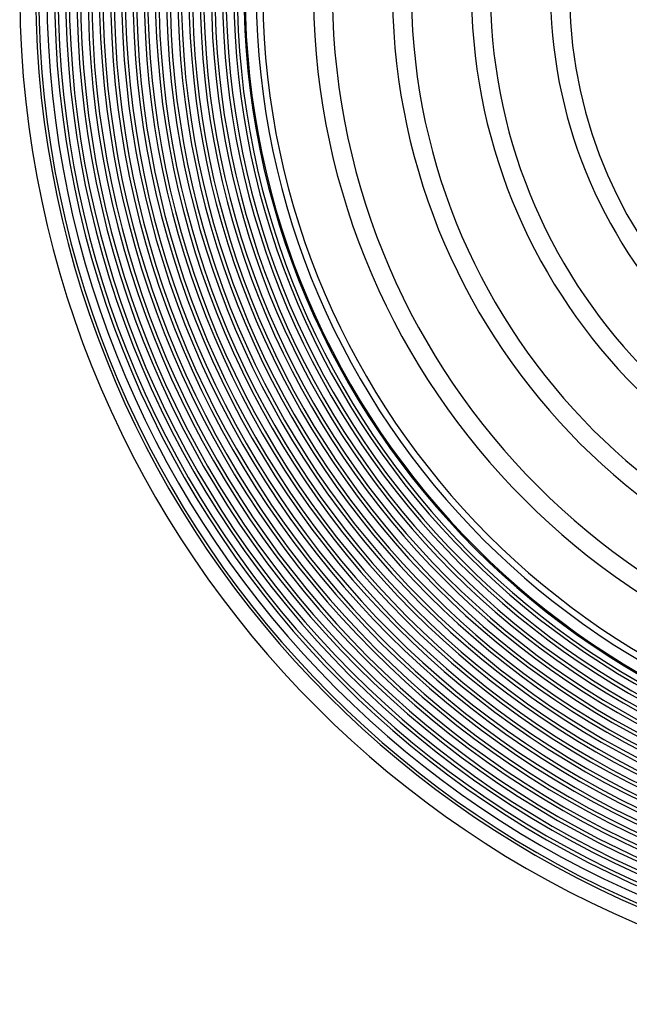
# Model space of a CAD drawing. Header units: millimetres. Extents: x -258 to 258, y -258 to 258.
# Tile 1 of 71: x -215 to -86, y -215 to -6. Entities that reach past the tile are written whole.
import ezdxf

# ---------------------------------------------------------------- set-up
doc = ezdxf.new("R2010")
doc.units = ezdxf.units.MM
doc.layers.add('HIDDEN', color=7, linetype='Continuous')
doc.layers.add('THICK', color=7, linetype='Continuous')

msp = doc.modelspace()

# ---------------------------------------------------------------- linework, layer by layer
at = {"layer": 'HIDDEN'}
for radius, start, end in [(207.62, 180, 0), (205.25, 180, 0), (202.88, 180, 0), (200.5, 180, 0), (198.12, 180, 0), (195.75, 180, 0), (193.38, 180, 0), (191, 180, 0), (211, 180.3748, 269.6252), (188.62, 180.1102, 269.8898), (186.25, 180.1746, 269.8254), (183.88, 180.222, 269.778), (181.5, 180.2619, 269.7381), (179.12, 180.2973, 269.7027), (176.75, 180.3298, 269.6702), (174.38, 180.3601, 269.6399), (172, 180.3889, 269.6111), (169.62, 180.4164, 269.5836), (167.25, 180.4429, 269.5571), (164.88, 180.4687, 269.5313)]:
    msp.add_arc((0, 0), radius, start, end, dxfattribs=at)
at = {"layer": 'THICK'}
for radius, start, end in [(187.88, 180, 0), (185.5, 180, 0), (183.12, 180, 0), (180.75, 180, 0), (178.38, 180, 0), (176, 180, 0), (173.62, 180, 0), (171.25, 180, 0), (168.88, 180, 0), (167.5, 180, 0), (215, 180.5323, 269.4677), (211.62, 180.3553, 269.6447), (209.25, 180.343, 269.657), (206.88, 180.329, 269.671), (204.5, 180.313, 269.687), (202.12, 180.2947, 269.7053), (199.75, 180.2733, 269.7267), (197.38, 180.248, 269.752), (195, 180.2172, 269.7828), (192.62, 180.1781, 269.8219), (190.25, 180.1225, 269.8775), (163.5, 180.7, 269.3), (152.75, 180.7493, 269.2507), (148.75, 180.7694, 269.2306), (136, 180.8415, 269.1585), (132, 180.867, 269.133), (119.25, 180.9598, 269.0402), (115.25, 180.9931, 269.0069), (102.5, 181.1166, 268.8834), (98.5, 181.162, 268.838)]:
    msp.add_arc((0, 0), radius, start, end, dxfattribs=at)

doc.saveas('drawing.dxf')
